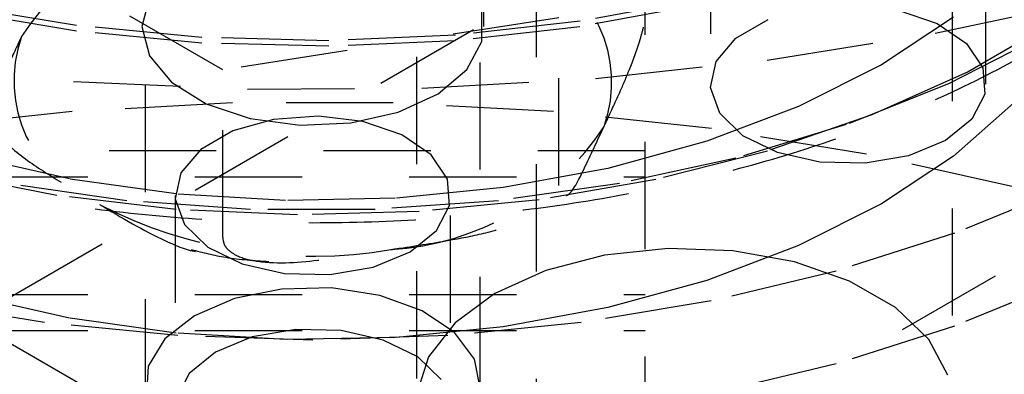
# Model space of a CAD drawing. Header units: inches. Extents: x 1907 to 2452, y -210 to -54.
# Tile 190 of 256: x 1986.911 to 1987.829, y -189.07 to -188.739. Entities that reach past the tile are written whole.
import ezdxf

# ---------------------------------------------------------------- set-up
doc = ezdxf.new("R2010")
doc.units = ezdxf.units.IN
doc.header["$LTSCALE"] = 0.5
doc.header["$MEASUREMENT"] = 0
doc.linetypes.add('HIDDEN', pattern=[0.225, 0.15, -0.075])
doc.layers.add('SID-M-H', color=4, linetype='HIDDEN')
doc.layers.add('SID-M-S', color=105, linetype='Continuous')

msp = doc.modelspace()

# ---------------------------------------------------------------- linework, layer by layer
at = {"layer": 'SID-M-H'}
for p, q in [((1980.11308, -193.42791), (1993.19456, -185.87613)), ((1986.0351, -189.4983), (1989.74741, -187.35523)), ((1987.28074, -187.97396), (1987.28074, -190.01531)), ((1987.78074, -190.01531), (1987.78074, -187.97396)), ((1987.39292, -189.37416), (1987.39292, -188.04729)), ((1987.55498, -188.25245), (1987.55498, -188.79953)), ((1987.81198, -188.79953), (1987.81198, -188.25245)), ((1987.49415, -189.15334), (1987.49415, -188.36821)), ((1987.02465, -188.59146), (1987.02465, -188.74578)), ((1987.34365, -188.74578), (1987.34365, -188.59146)), ((1987.0279, -188.60003), (1987.0279, -189.07914)), ((1987.3404, -189.07914), (1987.3404, -188.60003)), ((1987.10009, -188.78609), (1986.87045, -188.65352)), ((1987.03173, -188.71864), (1987.02465, -188.74578)), ((1986.96369, -188.74475), (1986.84988, -188.72575)), ((1987.54599, -188.72505), (1987.43326, -188.74598)), ((1987.5462, -188.71979), (1987.43341, -188.74073)), ((1987.76478, -188.75194), (1987.91738, -188.71928)), ((1986.96382, -188.75), (1986.85008, -188.73101)), ((1987.34187, -188.75951), (1987.34187, -188.73206)), ((1987.78175, -188.73678), (1987.71448, -188.78132)), ((1987.73019, -188.73042), (1987.76653, -188.74292)), ((1987.0806, -188.75585), (1986.96369, -188.74475)), ((1987.02465, -188.74578), (1987.03173, -188.77292)), ((1987.41379, -188.73757), (1987.10009, -188.78609)), ((1987.43326, -188.74598), (1987.31704, -188.75907)), ((1987.43341, -188.74073), (1987.31712, -188.75383)), ((1987.41379, -188.89393), (1987.41379, -188.73757)), ((1987.5789, -188.75642), (1987.60881, -188.73916)), ((1987.76653, -188.74292), (1987.79387, -188.76156)), ((1987.87566, -188.74143), (1987.79531, -188.78782)), ((1987.08066, -188.76109), (1986.96382, -188.75)), ((1987.19897, -188.75889), (1987.0806, -188.75585)), ((1987.31712, -188.75383), (1987.19897, -188.75889)), ((1987.60788, -188.77691), (1987.76478, -188.75194)), ((1987.86414, -188.7546), (1987.77722, -188.79906)), ((1987.19896, -188.76413), (1987.08066, -188.76109)), ((1987.31704, -188.75907), (1987.19896, -188.76413)), ((1987.32785, -188.78573), (1987.34187, -188.75951)), ((1987.56032, -188.77836), (1987.5789, -188.75642)), ((1987.79387, -188.76156), (1987.80924, -188.78431)), ((1987.03173, -188.77292), (1987.05236, -188.79765)), ((1986.80018, -188.78192), (1986.96082, -188.79702)), ((1987.44784, -188.794), (1987.60788, -188.77691)), ((1987.55509, -188.80259), (1987.56032, -188.77836)), ((1987.71448, -188.78132), (1987.63733, -188.82016)), ((1987.10009, -188.94245), (1987.10009, -188.78609)), ((1987.30107, -188.80841), (1987.32785, -188.78573)), ((1987.79531, -188.78782), (1987.7057, -188.82815)), ((1987.80924, -188.78431), (1987.81099, -188.8087)), ((1986.96082, -188.79702), (1987.12311, -188.80409)), ((1987.05236, -188.79765), (1987.0847, -188.81777)), ((1987.28585, -188.80308), (1987.44784, -188.794)), ((1987.77722, -188.79906), (1987.68165, -188.83714)), ((1987.12311, -188.80409), (1987.28585, -188.80308)), ((1987.2639, -188.82552), (1987.30107, -188.80841)), ((1987.56377, -188.82649), (1987.55509, -188.80259)), ((1987.81099, -188.8087), (1987.79892, -188.83211)), ((1987.1091, -188.81698), (1986.95964, -188.82498)), ((1987.0847, -188.81777), (1987.12588, -188.8315)), ((1987.2592, -188.81698), (1987.1091, -188.81698)), ((1987.40865, -188.82498), (1987.2592, -188.81698)), ((1987.63733, -188.82016), (1987.55173, -188.85257)), ((1987.83789, -188.8172), (1987.78175, -188.86661)), ((1986.95964, -188.82498), (1986.8121, -188.8409)), ((1987.18946, -188.82926), (1987.14748, -188.83228)), ((1987.23086, -188.83427), (1987.18946, -188.82926)), ((1987.21964, -188.83555), (1987.2639, -188.82552)), ((1987.55619, -188.8409), (1987.40865, -188.82498)), ((1987.58542, -188.84747), (1987.56377, -188.82649)), ((1987.7057, -188.82815), (1987.60819, -188.86182)), ((1987.14748, -188.83228), (1987.10948, -188.843)), ((1987.12588, -188.8315), (1987.17223, -188.8376)), ((1987.17223, -188.8376), (1987.21964, -188.83555)), ((1987.2672, -188.84677), (1987.23086, -188.83427)), ((1987.68165, -188.83714), (1987.57882, -188.86829)), ((1987.79892, -188.83211), (1987.77434, -188.85198)), ((1987.10948, -188.843), (1987.07957, -188.86027)), ((1987.29454, -188.8654), (1987.2672, -188.84677)), ((1987.70056, -188.86461), (1987.55619, -188.8409)), ((1987.6177, -188.86326), (1987.58542, -188.84747)), ((1987.55173, -188.85257), (1987.45929, -188.87795)), ((1987.77434, -188.85198), (1987.73991, -188.86617)), ((1987.49415, -188.86153), (1986.87415, -188.86153)), ((1987.07957, -188.86027), (1987.06099, -188.88221)), ((1987.30991, -188.88815), (1987.29454, -188.8654)), ((1987.60819, -188.86182), (1987.50424, -188.88831)), ((1987.65711, -188.87213), (1987.6177, -188.86326)), ((1987.84052, -188.89591), (1987.70056, -188.86461)), ((1986.95726, -188.88785), (1986.86204, -188.86617)), ((1987.57882, -188.86829), (1987.47024, -188.89207)), ((1987.69937, -188.87314), (1987.65711, -188.87213)), ((1987.73991, -188.86617), (1987.69937, -188.87314)), ((1987.78175, -188.86661), (1987.71448, -188.91115)), ((1986.94529, -188.90323), (1986.83755, -188.88239)), ((1987.06099, -188.88221), (1987.05576, -188.90644)), ((1987.45929, -188.87795), (1987.36172, -188.89583)), ((1986.87415, -188.88592), (1987.49415, -188.88592)), ((1987.01081, -188.90811), (1986.89805, -188.89207)), ((1987.05672, -188.90184), (1986.95726, -188.88785)), ((1987.31166, -188.91255), (1987.30991, -188.88815)), ((1987.47024, -188.89207), (1987.35749, -188.90811)), ((1987.50424, -188.88831), (1987.39544, -188.90723)), ((1987.15854, -188.90788), (1987.05672, -188.90184)), ((1987.36172, -188.89583), (1987.26085, -188.90587)), ((1987.88557, -188.89638), (1987.78268, -188.93852)), ((1987.05665, -188.91628), (1986.94529, -188.90323)), ((1987.12609, -188.91619), (1987.01081, -188.90811)), ((1987.05565, -188.90338), (1987.05565, -189.62193)), ((1987.05576, -188.90644), (1987.06444, -188.93034)), ((1987.26085, -188.90587), (1987.15854, -188.90788)), ((1987.35749, -188.90811), (1987.24221, -188.91619)), ((1987.39544, -188.90723), (1987.28344, -188.91829)), ((1987.31265, -189.62193), (1987.31265, -188.90338)), ((1987.71448, -188.91115), (1987.63733, -188.94999)), ((1987.16994, -188.92132), (1987.05665, -188.91628)), ((1987.24221, -188.91619), (1987.12609, -188.91619)), ((1987.28344, -188.91829), (1987.16994, -188.92132)), ((1987.29959, -188.93596), (1987.31166, -188.91255)), ((1987.06444, -188.93034), (1987.08609, -188.95132)), ((1987.27501, -188.95583), (1987.29959, -188.93596)), ((1987.78268, -188.93852), (1987.67227, -188.97375)), ((1987.08609, -188.95132), (1987.11837, -188.9671)), ((1987.24059, -188.97002), (1987.27501, -188.95583)), ((1987.51565, -188.95264), (1987.45637, -188.95891)), ((1987.57581, -188.95474), (1987.51565, -188.95264)), ((1987.63733, -188.94999), (1987.55173, -188.9824)), ((1987.63335, -188.96509), (1987.57581, -188.95474)), ((1987.11837, -188.9671), (1987.15778, -188.97598)), ((1987.45637, -188.95891), (1987.40141, -188.97319)), ((1987.68492, -188.98309), (1987.63335, -188.96509)), ((1987.15778, -188.97598), (1987.20004, -188.97699)), ((1987.20004, -188.97699), (1987.24059, -188.97002)), ((1987.40141, -188.97319), (1987.35397, -188.99465)), ((1987.67227, -188.97375), (1987.55571, -189.00162)), ((1987.55173, -188.9824), (1987.45929, -189.00778)), ((1987.72754, -189.0077), (1987.68492, -188.98309)), ((1987.88557, -188.98293), (1987.78268, -189.02507)), ((1987.1551, -188.99051), (1987.11114, -188.99939)), ((1987.20164, -188.9895), (1987.1551, -188.99051)), ((1987.24663, -188.99646), (1987.20164, -188.9895)), ((1987.35397, -188.99465), (1987.3168, -189.02204)), ((1986.93381, -189.02178), (1986.81258, -189.00162)), ((1986.95726, -189.01768), (1986.86204, -188.996)), ((1986.87415, -188.99575), (1987.49415, -188.99575)), ((1987.11114, -188.99939), (1987.07366, -189.01535)), ((1987.28607, -189.01077), (1987.24663, -188.99646)), ((1987.55571, -189.00162), (1987.43448, -189.02178)), ((1987.31645, -189.03115), (1987.28607, -189.01077)), ((1987.45929, -189.00778), (1987.36172, -189.02566)), ((1987.75872, -189.03747), (1987.72754, -189.0077)), ((1987.05819, -189.03398), (1986.93381, -189.02178)), ((1987.05672, -189.03167), (1986.95726, -189.01768)), ((1987.07366, -189.01535), (1987.04601, -189.03699)), ((1987.3168, -189.02204), (1987.29206, -189.05377)), ((1987.43448, -189.02178), (1987.31011, -189.03398)), ((1986.87415, -189.02922), (1987.49415, -189.02922)), ((1987.16825, -189.02818), (1987.12771, -189.03515)), ((1987.21052, -189.02919), (1987.16825, -189.02818)), ((1987.24993, -189.03807), (1987.21052, -189.02919)), ((1987.36172, -189.02566), (1987.26085, -189.0357)), ((1987.33507, -189.05579), (1987.31645, -189.03115)), ((1987.78268, -189.02507), (1987.67227, -189.0603)), ((1987.04601, -189.03699), (1987.03062, -189.06237)), ((1987.15854, -189.03771), (1987.05672, -189.03167)), ((1987.18415, -189.03807), (1987.05819, -189.03398)), ((1987.12771, -189.03515), (1987.09329, -189.04934)), ((1987.26085, -189.0357), (1987.15854, -189.03771)), ((1987.31011, -189.03398), (1987.18415, -189.03807)), ((1987.2822, -189.05385), (1987.24993, -189.03807)), ((1987.77665, -189.07069), (1987.75872, -189.03747)), ((1987.09329, -189.04934), (1987.06871, -189.06922)), ((1987.29206, -189.05377), (1987.2812, -189.08799)), ((1987.30386, -189.07483), (1987.2822, -189.05385)), ((1987.34029, -189.08251), (1987.33507, -189.05579)), ((1987.03062, -189.06237), (1987.02888, -189.08924)), ((1987.67227, -189.0603), (1987.55571, -189.08817)), ((1987.06871, -189.06922), (1987.05664, -189.09262))]:
    msp.add_line(p, q, dxfattribs=at)
for centre, radius, start, end in [((1987.12673, -188.89635), 0.25675, 93.4335, 146.56112), ((1987.33923, -188.79771), 0.12365, 340.539, 69.25792), ((1987.02907, -188.79606), 0.12365, 160.539, 249.25792), ((1987.24156, -188.69743), 0.25675, 273.4335, 326.56112), ((1987.18367, -188.52825), 0.43173, 242.64283, 279.7711)]:
    msp.add_arc(centre, radius, start, end, dxfattribs=at)
for points, knots in [([(1986.78509, -188.87667), (1986.80423, -188.88194), (1986.85645, -188.89631), (1986.94693, -188.9122), (1987.05435, -188.92473), (1987.16364, -188.92968), (1987.27312, -188.92741), (1987.38149, -188.91784), (1987.48735, -188.90109), (1987.58937, -188.87735), (1987.68625, -188.84688), (1987.77679, -188.80999), (1987.8598, -188.76709), (1987.93421, -188.7186), (1987.99892, -188.66505), (1988.05312, -188.60709), (1988.09527, -188.54542), (1988.12344, -188.48867), (1988.13201, -188.45205), (1988.13537, -188.4377)], [0, 0, 0, 0, 0.035659, 0.097268, 0.158835, 0.220377, 0.281913, 0.34346, 0.405033, 0.466654, 0.52834, 0.59011, 0.651974, 0.713927, 0.77593, 0.837853, 0.899505, 0.960635, 1, 1, 1, 1]), ([(1986.95451, -188.62879), (1986.95444, -188.63106), (1986.95429, -188.63558), (1986.95306, -188.64506), (1986.95034, -188.65898), (1986.94254, -188.68699), (1986.92932, -188.71881), (1986.9182, -188.74262), (1986.91248, -188.75486)], [0, 0, 0, 0, 0.043026, 0.085892, 0.15709, 0.280631, 0.630026, 1, 1, 1, 1]), ([(1987.45581, -188.83891), (1987.45657, -188.83728), (1987.46171, -188.8262), (1987.46984, -188.8088), (1987.48053, -188.7839), (1987.48808, -188.76318), (1987.49337, -188.74387), (1987.49593, -188.73192), (1987.49741, -188.72164), (1987.49782, -188.71588), (1987.49784, -188.71329), (1987.49784, -188.71284)], [0, 0, 0, 0, 0.0486536, 0.3315736, 0.5233476, 0.7403978, 0.8196151, 0.8993315, 0.9478821, 0.9908437, 1, 1, 1, 1]), ([(1986.91248, -188.75486), (1986.91173, -188.75649), (1986.90659, -188.76756), (1986.89846, -188.78517), (1986.88776, -188.80637), (1986.88022, -188.81815), (1986.87493, -188.82163), (1986.87236, -188.82073), (1986.87089, -188.81681), (1986.87048, -188.81283), (1986.87046, -188.81032), (1986.87045, -188.80988)], [0, 0, 0, 0, 0.048654, 0.331574, 0.523348, 0.740398, 0.819615, 0.899332, 0.947882, 0.990844, 1, 1, 1, 1]), ([(1986.87503, -188.82573), (1986.87726, -188.82954), (1986.88367, -188.84049), (1986.90283, -188.85977), (1986.93067, -188.87989), (1986.95997, -188.89709), (1986.97825, -188.90764), (1986.98527, -188.91169)], [0, 0, 0, 0, 0.081155, 0.233633, 0.520965, 0.815962, 1, 1, 1, 1]), ([(1987.4207, -188.9033), (1987.42132, -188.903), (1987.42674, -188.9003), (1987.43909, -188.87452), (1987.45013, -188.851), (1987.45581, -188.83891)], [0, 0, 0, 0, 0.058645, 0.515858, 1, 1, 1, 1]), ([(1987.25694, -188.95372), (1987.25976, -188.95328), (1987.27895, -188.95031), (1987.30927, -188.94572), (1987.3492, -188.9377), (1987.37734, -188.92887), (1987.39708, -188.9179), (1987.40666, -188.91), (1987.41216, -188.90205), (1987.4137, -188.89694), (1987.41378, -188.89438), (1987.41379, -188.89393)], [0, 0, 0, 0, 0.0486536, 0.3315736, 0.5233476, 0.7403978, 0.8196151, 0.8993315, 0.9478821, 0.9908437, 1, 1, 1, 1]), ([(1986.98527, -188.91169), (1987.0058, -188.92385), (1987.03664, -188.94212), (1987.07255, -188.95656), (1987.08908, -188.95692), (1987.09651, -188.95302), (1987.09969, -188.94818), (1987.09999, -188.94391), (1987.10009, -188.94245)], [0, 0, 0, 0, 0.484463, 0.727979, 0.850181, 0.909284, 0.968993, 1, 1, 1, 1]), ([(1987.10009, -188.94245), (1987.10036, -188.94452), (1987.10089, -188.94866), (1987.10551, -188.95476), (1987.11565, -188.96125), (1987.14476, -188.96796), (1987.19411, -188.96365), (1987.2356, -188.95709), (1987.25694, -188.95372)], [0, 0, 0, 0, 0.043026, 0.085892, 0.15709, 0.280631, 0.630026, 1, 1, 1, 1]), ([(1987.07076, -188.95367), (1987.08137, -188.95639), (1987.10454, -188.96233), (1987.12954, -188.9639), (1987.14308, -188.96475)], [0, 0, 0, 0, 0.4580612, 1, 1, 1, 1])]:
    msp.add_open_spline(points, degree=3, knots=knots, dxfattribs=at)
at = {"layer": 'SID-M-S'}
msp.add_line((1978.69887, -184.30545), (2002.03339, -197.77618), dxfattribs=at)

doc.saveas('drawing.dxf')
